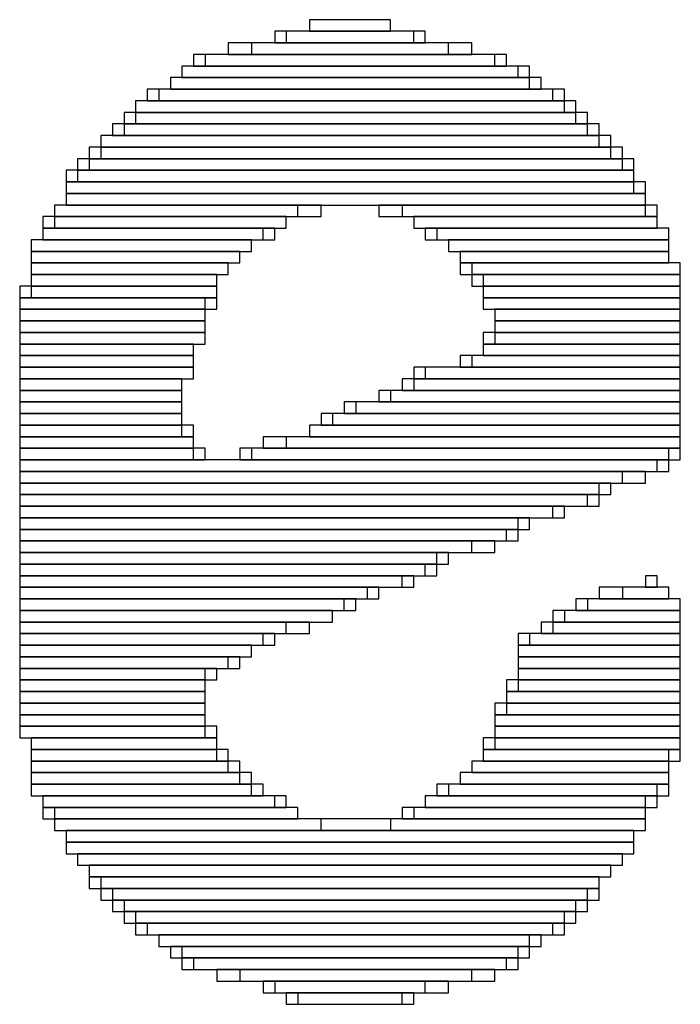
# Model space of a CAD drawing. Header units: millimetres. Extents: x -17 to 295, y -38 to 211.
# Tile 7 of 23: x 10.16 to 11.61, y 189.81 to 191.97. Entities that reach past the tile are written whole.
import ezdxf

# ---------------------------------------------------------------- set-up
doc = ezdxf.new("R2010")
doc.units = ezdxf.units.MM
doc.header["$MEASUREMENT"] = 0

msp = doc.modelspace()

# ---------------------------------------------------------------- linework, layer by layer
at = {"color": 1, "true_color": 0xa00000}
for points in [[(10.795, 191.9732), (10.795, 191.9478), (10.9728, 191.9478), (10.9728, 191.9732)], [(10.795, 191.9732), (10.795, 191.9478), (10.9728, 191.9478), (10.9728, 191.9732)], [(10.7188, 191.9478), (10.7188, 191.9224), (11.049, 191.9224), (11.049, 191.9478)], [(10.7188, 191.9478), (10.7188, 191.9224), (11.049, 191.9224), (11.049, 191.9478)], [(10.7442, 191.9478), (10.7442, 191.9224), (11.0236, 191.9224), (11.0236, 191.9478)], [(10.7442, 191.9478), (10.7442, 191.9224), (11.0236, 191.9224), (11.0236, 191.9478)], [(10.6172, 191.9224), (10.6172, 191.897), (11.1506, 191.897), (11.1506, 191.9224)], [(10.6172, 191.9224), (10.6172, 191.897), (11.1506, 191.897), (11.1506, 191.9224)], [(10.668, 191.9224), (10.668, 191.897), (11.0998, 191.897), (11.0998, 191.9224)], [(10.668, 191.9224), (10.668, 191.897), (11.0998, 191.897), (11.0998, 191.9224)], [(10.541, 191.897), (10.541, 191.8716), (11.2268, 191.8716), (11.2268, 191.897)], [(10.541, 191.897), (10.541, 191.8716), (11.2268, 191.8716), (11.2268, 191.897)], [(10.5664, 191.897), (10.5664, 191.8716), (11.2014, 191.8716), (11.2014, 191.897)], [(10.5664, 191.897), (10.5664, 191.8716), (11.2014, 191.8716), (11.2014, 191.897)], [(10.5156, 191.8716), (10.5156, 191.8462), (11.2776, 191.8462), (11.2776, 191.8716)], [(10.5156, 191.8716), (10.5156, 191.8462), (11.2522, 191.8462), (11.2522, 191.8716)], [(10.5156, 191.8716), (10.5156, 191.8462), (11.2776, 191.8462), (11.2776, 191.8716)], [(10.5156, 191.8716), (10.5156, 191.8462), (11.2522, 191.8462), (11.2522, 191.8716)], [(10.4902, 191.8462), (10.4902, 191.8208), (11.303, 191.8208), (11.303, 191.8462)], [(10.4902, 191.8462), (10.4902, 191.8208), (11.2776, 191.8208), (11.2776, 191.8462)], [(10.4902, 191.8462), (10.4902, 191.8208), (11.303, 191.8208), (11.303, 191.8462)], [(10.4902, 191.8462), (10.4902, 191.8208), (11.2776, 191.8208), (11.2776, 191.8462)], [(10.4394, 191.8208), (10.4394, 191.7954), (11.3538, 191.7954), (11.3538, 191.8208)], [(10.4394, 191.8208), (10.4394, 191.7954), (11.3538, 191.7954), (11.3538, 191.8208)], [(10.4648, 191.8208), (10.4648, 191.7954), (11.3284, 191.7954), (11.3284, 191.8208)], [(10.4648, 191.8208), (10.4648, 191.7954), (11.3284, 191.7954), (11.3284, 191.8208)], [(10.414, 191.7954), (10.414, 191.77), (11.3792, 191.77), (11.3792, 191.7954)], [(10.414, 191.7954), (10.414, 191.77), (11.3538, 191.77), (11.3538, 191.7954)], [(10.414, 191.7954), (10.414, 191.77), (11.3792, 191.77), (11.3792, 191.7954)], [(10.414, 191.7954), (10.414, 191.77), (11.3538, 191.77), (11.3538, 191.7954)], [(10.3886, 191.77), (10.3886, 191.7446), (11.4046, 191.7446), (11.4046, 191.77)], [(10.3886, 191.77), (10.3886, 191.7446), (11.4046, 191.7446), (11.4046, 191.77)], [(10.414, 191.77), (10.414, 191.7446), (11.3792, 191.7446), (11.3792, 191.77)], [(10.414, 191.77), (10.414, 191.7446), (11.3792, 191.7446), (11.3792, 191.77)], [(10.3632, 191.7446), (10.3632, 191.7192), (11.43, 191.7192), (11.43, 191.7446)], [(10.3632, 191.7446), (10.3632, 191.7192), (11.43, 191.7192), (11.43, 191.7446)], [(10.3886, 191.7446), (10.3886, 191.7192), (11.4046, 191.7192), (11.4046, 191.7446)], [(10.3886, 191.7446), (10.3886, 191.7192), (11.4046, 191.7192), (11.4046, 191.7446)], [(10.3378, 191.7192), (10.3378, 191.6938), (11.4554, 191.6938), (11.4554, 191.7192)], [(10.3378, 191.7192), (10.3378, 191.6938), (11.43, 191.6938), (11.43, 191.7192)], [(10.3378, 191.7192), (10.3378, 191.6938), (11.4554, 191.6938), (11.4554, 191.7192)], [(10.3378, 191.7192), (10.3378, 191.6938), (11.43, 191.6938), (11.43, 191.7192)], [(10.3124, 191.6938), (10.3124, 191.6684), (11.4808, 191.6684), (11.4808, 191.6938)], [(10.3124, 191.6938), (10.3124, 191.6684), (11.4808, 191.6684), (11.4808, 191.6938)], [(10.3378, 191.6938), (10.3378, 191.6684), (11.4554, 191.6684), (11.4554, 191.6938)], [(10.3378, 191.6938), (10.3378, 191.6684), (11.4554, 191.6684), (11.4554, 191.6938)], [(10.287, 191.6684), (10.287, 191.643), (11.5062, 191.643), (11.5062, 191.6684)], [(10.287, 191.6684), (10.287, 191.643), (11.5062, 191.643), (11.5062, 191.6684)], [(10.3124, 191.6684), (10.3124, 191.643), (11.4808, 191.643), (11.4808, 191.6684)], [(10.3124, 191.6684), (10.3124, 191.643), (11.4808, 191.643), (11.4808, 191.6684)], [(10.2616, 191.643), (10.2616, 191.6176), (11.5062, 191.6176), (11.5062, 191.643)], [(10.2616, 191.643), (10.2616, 191.6176), (11.5062, 191.6176), (11.5062, 191.643)], [(10.287, 191.643), (10.287, 191.6176), (11.5062, 191.6176), (11.5062, 191.643)], [(10.287, 191.643), (10.287, 191.6176), (11.5062, 191.6176), (11.5062, 191.643)], [(10.2616, 191.6176), (10.2616, 191.5922), (11.5316, 191.5922), (11.5316, 191.6176)], [(10.2616, 191.6176), (10.2616, 191.5922), (11.5062, 191.5922), (11.5062, 191.6176)], [(10.2616, 191.6176), (10.2616, 191.5922), (11.5316, 191.5922), (11.5316, 191.6176)], [(10.2616, 191.6176), (10.2616, 191.5922), (11.5062, 191.5922), (11.5062, 191.6176)], [(10.2616, 191.5922), (10.2616, 191.5668), (11.5316, 191.5668), (11.5316, 191.5922)], [(10.2616, 191.5922), (10.2616, 191.5668), (11.5316, 191.5668), (11.5316, 191.5922)], [(10.2616, 191.5922), (10.2616, 191.5668), (11.5316, 191.5668), (11.5316, 191.5922)], [(10.2616, 191.5922), (10.2616, 191.5668), (11.5316, 191.5668), (11.5316, 191.5922)], [(10.2362, 191.5668), (10.2362, 191.5414), (10.7696, 191.5414), (10.7696, 191.5668)], [(10.2362, 191.5668), (10.2362, 191.5414), (10.8204, 191.5414), (10.8204, 191.5668)], [(10.2362, 191.5668), (10.2362, 191.5414), (10.7696, 191.5414), (10.7696, 191.5668)], [(10.2362, 191.5668), (10.2362, 191.5414), (10.8204, 191.5414), (10.8204, 191.5668)], [(10.9474, 191.5668), (10.9474, 191.5414), (11.5316, 191.5414), (11.5316, 191.5668)], [(10.9474, 191.5668), (10.9474, 191.5414), (11.5316, 191.5414), (11.5316, 191.5668)], [(10.9982, 191.5668), (10.9982, 191.5414), (11.557, 191.5414), (11.557, 191.5668)], [(10.9982, 191.5668), (10.9982, 191.5414), (11.557, 191.5414), (11.557, 191.5668)], [(10.2108, 191.5414), (10.2108, 191.516), (10.7442, 191.516), (10.7442, 191.5414)], [(10.2108, 191.5414), (10.2108, 191.516), (10.7442, 191.516), (10.7442, 191.5414)], [(10.2362, 191.5414), (10.2362, 191.516), (10.7442, 191.516), (10.7442, 191.5414)], [(10.2362, 191.5414), (10.2362, 191.516), (10.7442, 191.516), (10.7442, 191.5414)], [(11.0236, 191.5414), (11.0236, 191.516), (11.557, 191.516), (11.557, 191.5414)], [(11.0236, 191.5414), (11.0236, 191.516), (11.557, 191.516), (11.557, 191.5414)], [(11.0236, 191.5414), (11.0236, 191.516), (11.557, 191.516), (11.557, 191.5414)], [(11.0236, 191.5414), (11.0236, 191.516), (11.557, 191.516), (11.557, 191.5414)], [(10.2108, 191.516), (10.2108, 191.4906), (10.6934, 191.4906), (10.6934, 191.516)], [(10.2108, 191.516), (10.2108, 191.4906), (10.7188, 191.4906), (10.7188, 191.516)], [(10.2108, 191.516), (10.2108, 191.4906), (10.6934, 191.4906), (10.6934, 191.516)], [(10.2108, 191.516), (10.2108, 191.4906), (10.7188, 191.4906), (10.7188, 191.516)], [(11.049, 191.516), (11.049, 191.4906), (11.5824, 191.4906), (11.5824, 191.516)], [(11.049, 191.516), (11.049, 191.4906), (11.5824, 191.4906), (11.5824, 191.516)], [(11.0744, 191.516), (11.0744, 191.4906), (11.5824, 191.4906), (11.5824, 191.516)], [(11.0744, 191.516), (11.0744, 191.4906), (11.5824, 191.4906), (11.5824, 191.516)], [(10.1854, 191.4906), (10.1854, 191.4652), (10.668, 191.4652), (10.668, 191.4906)], [(10.1854, 191.4906), (10.1854, 191.4652), (10.668, 191.4652), (10.668, 191.4906)], [(10.1854, 191.4906), (10.1854, 191.4652), (10.668, 191.4652), (10.668, 191.4906)], [(10.1854, 191.4906), (10.1854, 191.4652), (10.668, 191.4652), (10.668, 191.4906)], [(11.0998, 191.4906), (11.0998, 191.4652), (11.5824, 191.4652), (11.5824, 191.4906)], [(11.0998, 191.4906), (11.0998, 191.4652), (11.5824, 191.4652), (11.5824, 191.4906)], [(11.0998, 191.4906), (11.0998, 191.4652), (11.5824, 191.4652), (11.5824, 191.4906)], [(11.0998, 191.4906), (11.0998, 191.4652), (11.5824, 191.4652), (11.5824, 191.4906)], [(10.1854, 191.4652), (10.1854, 191.4398), (10.6426, 191.4398), (10.6426, 191.4652)], [(10.1854, 191.4652), (10.1854, 191.4398), (10.6426, 191.4398), (10.6426, 191.4652)], [(10.1854, 191.4652), (10.1854, 191.4398), (10.6426, 191.4398), (10.6426, 191.4652)], [(10.1854, 191.4652), (10.1854, 191.4398), (10.6426, 191.4398), (10.6426, 191.4652)], [(11.1252, 191.4652), (11.1252, 191.4398), (11.5824, 191.4398), (11.5824, 191.4652)], [(11.1252, 191.4652), (11.1252, 191.4398), (11.5824, 191.4398), (11.5824, 191.4652)], [(11.1252, 191.4652), (11.1252, 191.4398), (11.5824, 191.4398), (11.5824, 191.4652)], [(11.1252, 191.4652), (11.1252, 191.4398), (11.5824, 191.4398), (11.5824, 191.4652)], [(10.1854, 191.4398), (10.1854, 191.4144), (10.6172, 191.4144), (10.6172, 191.4398)], [(10.1854, 191.4398), (10.1854, 191.4144), (10.6172, 191.4144), (10.6172, 191.4398)], [(10.1854, 191.4398), (10.1854, 191.4144), (10.6172, 191.4144), (10.6172, 191.4398)], [(10.1854, 191.4398), (10.1854, 191.4144), (10.6172, 191.4144), (10.6172, 191.4398)], [(11.1252, 191.4398), (11.1252, 191.4144), (11.6078, 191.4144), (11.6078, 191.4398)], [(11.1252, 191.4398), (11.1252, 191.4144), (11.6078, 191.4144), (11.6078, 191.4398)], [(11.1506, 191.4398), (11.1506, 191.4144), (11.6078, 191.4144), (11.6078, 191.4398)], [(11.1506, 191.4398), (11.1506, 191.4144), (11.6078, 191.4144), (11.6078, 191.4398)], [(10.1854, 191.4144), (10.1854, 191.389), (10.5918, 191.389), (10.5918, 191.4144)], [(10.1854, 191.4144), (10.1854, 191.389), (10.5918, 191.389), (10.5918, 191.4144)], [(10.1854, 191.4144), (10.1854, 191.389), (10.5918, 191.389), (10.5918, 191.4144)], [(10.1854, 191.4144), (10.1854, 191.389), (10.5918, 191.389), (10.5918, 191.4144)], [(11.1506, 191.4144), (11.1506, 191.389), (11.6078, 191.389), (11.6078, 191.4144)], [(11.1506, 191.4144), (11.1506, 191.389), (11.6078, 191.389), (11.6078, 191.4144)], [(11.176, 191.4144), (11.176, 191.389), (11.6078, 191.389), (11.6078, 191.4144)], [(11.176, 191.4144), (11.176, 191.389), (11.6078, 191.389), (11.6078, 191.4144)], [(10.16, 191.389), (10.16, 191.3636), (10.5918, 191.3636), (10.5918, 191.389)], [(10.16, 191.389), (10.16, 191.3636), (10.5918, 191.3636), (10.5918, 191.389)], [(10.1854, 191.389), (10.1854, 191.3636), (10.5918, 191.3636), (10.5918, 191.389)], [(10.1854, 191.389), (10.1854, 191.3636), (10.5918, 191.3636), (10.5918, 191.389)], [(11.176, 191.389), (11.176, 191.3636), (11.6078, 191.3636), (11.6078, 191.389)], [(11.176, 191.389), (11.176, 191.3636), (11.6078, 191.3636), (11.6078, 191.389)], [(11.176, 191.389), (11.176, 191.3636), (11.6078, 191.3636), (11.6078, 191.389)], [(11.176, 191.389), (11.176, 191.3636), (11.6078, 191.3636), (11.6078, 191.389)], [(10.16, 191.3636), (10.16, 191.3382), (10.5664, 191.3382), (10.5664, 191.3636)], [(10.16, 191.3636), (10.16, 191.3382), (10.5918, 191.3382), (10.5918, 191.3636)], [(10.16, 191.3636), (10.16, 191.3382), (10.5664, 191.3382), (10.5664, 191.3636)], [(10.16, 191.3636), (10.16, 191.3382), (10.5918, 191.3382), (10.5918, 191.3636)], [(11.176, 191.3636), (11.176, 191.3382), (11.6078, 191.3382), (11.6078, 191.3636)], [(11.176, 191.3636), (11.176, 191.3382), (11.6078, 191.3382), (11.6078, 191.3636)], [(11.176, 191.3636), (11.176, 191.3382), (11.6078, 191.3382), (11.6078, 191.3636)], [(11.176, 191.3636), (11.176, 191.3382), (11.6078, 191.3382), (11.6078, 191.3636)], [(10.16, 191.3382), (10.16, 191.3128), (10.5664, 191.3128), (10.5664, 191.3382)], [(10.16, 191.3382), (10.16, 191.3128), (10.5664, 191.3128), (10.5664, 191.3382)], [(10.16, 191.3382), (10.16, 191.3128), (10.5664, 191.3128), (10.5664, 191.3382)], [(10.16, 191.3382), (10.16, 191.3128), (10.5664, 191.3128), (10.5664, 191.3382)], [(11.2014, 191.3382), (11.2014, 191.3128), (11.6078, 191.3128), (11.6078, 191.3382)], [(11.2014, 191.3382), (11.2014, 191.3128), (11.6078, 191.3128), (11.6078, 191.3382)], [(11.2014, 191.3382), (11.2014, 191.3128), (11.6078, 191.3128), (11.6078, 191.3382)], [(11.2014, 191.3382), (11.2014, 191.3128), (11.6078, 191.3128), (11.6078, 191.3382)], [(10.16, 191.3128), (10.16, 191.2874), (10.5664, 191.2874), (10.5664, 191.3128)], [(10.16, 191.3128), (10.16, 191.2874), (10.5664, 191.2874), (10.5664, 191.3128)], [(10.16, 191.3128), (10.16, 191.2874), (10.5664, 191.2874), (10.5664, 191.3128)], [(10.16, 191.3128), (10.16, 191.2874), (10.5664, 191.2874), (10.5664, 191.3128)], [(11.2014, 191.3128), (11.2014, 191.2874), (11.6078, 191.2874), (11.6078, 191.3128)], [(11.2014, 191.3128), (11.2014, 191.2874), (11.6078, 191.2874), (11.6078, 191.3128)], [(11.2014, 191.3128), (11.2014, 191.2874), (11.6078, 191.2874), (11.6078, 191.3128)], [(11.2014, 191.3128), (11.2014, 191.2874), (11.6078, 191.2874), (11.6078, 191.3128)], [(10.16, 191.2874), (10.16, 191.262), (10.5664, 191.262), (10.5664, 191.2874)], [(10.16, 191.2874), (10.16, 191.262), (10.5664, 191.262), (10.5664, 191.2874)], [(10.16, 191.2874), (10.16, 191.262), (10.5664, 191.262), (10.5664, 191.2874)], [(10.16, 191.2874), (10.16, 191.262), (10.5664, 191.262), (10.5664, 191.2874)], [(11.176, 191.2874), (11.176, 191.262), (11.6078, 191.262), (11.6078, 191.2874)], [(11.176, 191.2874), (11.176, 191.262), (11.6078, 191.262), (11.6078, 191.2874)], [(11.2014, 191.2874), (11.2014, 191.262), (11.6078, 191.262), (11.6078, 191.2874)], [(11.2014, 191.2874), (11.2014, 191.262), (11.6078, 191.262), (11.6078, 191.2874)], [(10.16, 191.262), (10.16, 191.2366), (10.541, 191.2366), (10.541, 191.262)], [(10.16, 191.262), (10.16, 191.2366), (10.541, 191.2366), (10.541, 191.262)], [(10.16, 191.262), (10.16, 191.2366), (10.541, 191.2366), (10.541, 191.262)], [(10.16, 191.262), (10.16, 191.2366), (10.541, 191.2366), (10.541, 191.262)], [(11.176, 191.262), (11.176, 191.2366), (11.6078, 191.2366), (11.6078, 191.262)], [(11.176, 191.262), (11.176, 191.2366), (11.6078, 191.2366), (11.6078, 191.262)], [(11.176, 191.262), (11.176, 191.2366), (11.6078, 191.2366), (11.6078, 191.262)], [(11.176, 191.262), (11.176, 191.2366), (11.6078, 191.2366), (11.6078, 191.262)], [(10.16, 191.2366), (10.16, 191.2112), (10.541, 191.2112), (10.541, 191.2366)], [(10.16, 191.2366), (10.16, 191.2112), (10.541, 191.2112), (10.541, 191.2366)], [(10.16, 191.2366), (10.16, 191.2112), (10.541, 191.2112), (10.541, 191.2366)], [(10.16, 191.2366), (10.16, 191.2112), (10.541, 191.2112), (10.541, 191.2366)], [(11.1252, 191.2366), (11.1252, 191.2112), (11.6078, 191.2112), (11.6078, 191.2366)], [(11.1252, 191.2366), (11.1252, 191.2112), (11.6078, 191.2112), (11.6078, 191.2366)], [(11.1506, 191.2366), (11.1506, 191.2112), (11.6078, 191.2112), (11.6078, 191.2366)], [(11.1506, 191.2366), (11.1506, 191.2112), (11.6078, 191.2112), (11.6078, 191.2366)], [(10.16, 191.2112), (10.16, 191.1858), (10.541, 191.1858), (10.541, 191.2112)], [(10.16, 191.2112), (10.16, 191.1858), (10.541, 191.1858), (10.541, 191.2112)], [(10.16, 191.2112), (10.16, 191.1858), (10.541, 191.1858), (10.541, 191.2112)], [(10.16, 191.2112), (10.16, 191.1858), (10.541, 191.1858), (10.541, 191.2112)], [(11.0236, 191.2112), (11.0236, 191.1858), (11.6078, 191.1858), (11.6078, 191.2112)], [(11.0236, 191.2112), (11.0236, 191.1858), (11.6078, 191.1858), (11.6078, 191.2112)], [(11.049, 191.2112), (11.049, 191.1858), (11.6078, 191.1858), (11.6078, 191.2112)], [(11.049, 191.2112), (11.049, 191.1858), (11.6078, 191.1858), (11.6078, 191.2112)], [(10.16, 191.1858), (10.16, 191.1604), (10.5156, 191.1604), (10.5156, 191.1858)], [(10.16, 191.1858), (10.16, 191.1604), (10.5156, 191.1604), (10.5156, 191.1858)], [(10.16, 191.1858), (10.16, 191.1604), (10.5156, 191.1604), (10.5156, 191.1858)], [(10.16, 191.1858), (10.16, 191.1604), (10.5156, 191.1604), (10.5156, 191.1858)], [(10.9982, 191.1858), (10.9982, 191.1604), (11.6078, 191.1604), (11.6078, 191.1858)], [(10.9982, 191.1858), (10.9982, 191.1604), (11.6078, 191.1604), (11.6078, 191.1858)], [(11.0236, 191.1858), (11.0236, 191.1604), (11.6078, 191.1604), (11.6078, 191.1858)], [(11.0236, 191.1858), (11.0236, 191.1604), (11.6078, 191.1604), (11.6078, 191.1858)], [(10.16, 191.1604), (10.16, 191.135), (10.5156, 191.135), (10.5156, 191.1604)], [(10.16, 191.1604), (10.16, 191.135), (10.5156, 191.135), (10.5156, 191.1604)], [(10.16, 191.1604), (10.16, 191.135), (10.5156, 191.135), (10.5156, 191.1604)], [(10.16, 191.1604), (10.16, 191.135), (10.5156, 191.135), (10.5156, 191.1604)], [(10.9474, 191.1604), (10.9474, 191.135), (11.6078, 191.135), (11.6078, 191.1604)], [(10.9474, 191.1604), (10.9474, 191.135), (11.6078, 191.135), (11.6078, 191.1604)], [(10.9728, 191.1604), (10.9728, 191.135), (11.6078, 191.135), (11.6078, 191.1604)], [(10.9728, 191.1604), (10.9728, 191.135), (11.6078, 191.135), (11.6078, 191.1604)], [(10.16, 191.135), (10.16, 191.1096), (10.5156, 191.1096), (10.5156, 191.135)], [(10.16, 191.135), (10.16, 191.1096), (10.5156, 191.1096), (10.5156, 191.135)], [(10.16, 191.135), (10.16, 191.1096), (10.5156, 191.1096), (10.5156, 191.135)], [(10.16, 191.135), (10.16, 191.1096), (10.5156, 191.1096), (10.5156, 191.135)], [(10.8712, 191.135), (10.8712, 191.1096), (11.6078, 191.1096), (11.6078, 191.135)], [(10.8712, 191.135), (10.8712, 191.1096), (11.6078, 191.1096), (11.6078, 191.135)], [(10.8966, 191.135), (10.8966, 191.1096), (11.6078, 191.1096), (11.6078, 191.135)], [(10.8966, 191.135), (10.8966, 191.1096), (11.6078, 191.1096), (11.6078, 191.135)], [(10.16, 191.1096), (10.16, 191.0842), (10.5156, 191.0842), (10.5156, 191.1096)], [(10.16, 191.1096), (10.16, 191.0842), (10.5156, 191.0842), (10.5156, 191.1096)], [(10.16, 191.1096), (10.16, 191.0842), (10.5156, 191.0842), (10.5156, 191.1096)], [(10.16, 191.1096), (10.16, 191.0842), (10.5156, 191.0842), (10.5156, 191.1096)], [(10.8204, 191.1096), (10.8204, 191.0842), (11.6078, 191.0842), (11.6078, 191.1096)], [(10.8204, 191.1096), (10.8204, 191.0842), (11.6078, 191.0842), (11.6078, 191.1096)], [(10.8458, 191.1096), (10.8458, 191.0842), (11.6078, 191.0842), (11.6078, 191.1096)], [(10.8458, 191.1096), (10.8458, 191.0842), (11.6078, 191.0842), (11.6078, 191.1096)], [(10.16, 191.0842), (10.16, 191.0588), (10.541, 191.0588), (10.541, 191.0842)], [(10.16, 191.0842), (10.16, 191.0588), (10.5156, 191.0588), (10.5156, 191.0842)], [(10.16, 191.0842), (10.16, 191.0588), (10.541, 191.0588), (10.541, 191.0842)], [(10.16, 191.0842), (10.16, 191.0588), (10.5156, 191.0588), (10.5156, 191.0842)], [(10.795, 191.0842), (10.795, 191.0588), (11.6078, 191.0588), (11.6078, 191.0842)], [(10.795, 191.0842), (10.795, 191.0588), (11.6078, 191.0588), (11.6078, 191.0842)], [(10.795, 191.0842), (10.795, 191.0588), (11.6078, 191.0588), (11.6078, 191.0842)], [(10.795, 191.0842), (10.795, 191.0588), (11.6078, 191.0588), (11.6078, 191.0842)], [(10.16, 191.0588), (10.16, 191.0334), (10.541, 191.0334), (10.541, 191.0588)], [(10.16, 191.0588), (10.16, 191.0334), (10.541, 191.0334), (10.541, 191.0588)], [(10.16, 191.0588), (10.16, 191.0334), (10.541, 191.0334), (10.541, 191.0588)], [(10.16, 191.0588), (10.16, 191.0334), (10.541, 191.0334), (10.541, 191.0588)], [(10.6934, 191.0588), (10.6934, 191.0334), (11.6078, 191.0334), (11.6078, 191.0588)], [(10.6934, 191.0588), (10.6934, 191.0334), (11.6078, 191.0334), (11.6078, 191.0588)], [(10.7442, 191.0588), (10.7442, 191.0334), (11.6078, 191.0334), (11.6078, 191.0588)], [(10.7442, 191.0588), (10.7442, 191.0334), (11.6078, 191.0334), (11.6078, 191.0588)], [(10.16, 191.0334), (10.16, 191.008), (10.5664, 191.008), (10.5664, 191.0334)], [(10.16, 191.0334), (10.16, 191.008), (10.541, 191.008), (10.541, 191.0334)], [(10.16, 191.0334), (10.16, 191.008), (10.5664, 191.008), (10.5664, 191.0334)], [(10.16, 191.0334), (10.16, 191.008), (10.541, 191.008), (10.541, 191.0334)], [(10.6426, 191.0334), (10.6426, 191.008), (11.5824, 191.008), (11.5824, 191.0334)], [(10.6426, 191.0334), (10.6426, 191.008), (11.5824, 191.008), (11.5824, 191.0334)], [(10.668, 191.0334), (10.668, 191.008), (11.6078, 191.008), (11.6078, 191.0334)], [(10.668, 191.0334), (10.668, 191.008), (11.6078, 191.008), (11.6078, 191.0334)], [(10.16, 191.008), (10.16, 190.9826), (11.557, 190.9826), (11.557, 191.008)], [(10.16, 191.008), (10.16, 190.9826), (11.5824, 190.9826), (11.5824, 191.008)], [(10.16, 191.008), (10.16, 190.9826), (11.557, 190.9826), (11.557, 191.008)], [(10.16, 191.008), (10.16, 190.9826), (11.5824, 190.9826), (11.5824, 191.008)], [(10.16, 190.9826), (10.16, 190.9572), (11.4808, 190.9572), (11.4808, 190.9826)], [(10.16, 190.9826), (10.16, 190.9572), (11.5316, 190.9572), (11.5316, 190.9826)], [(10.16, 190.9826), (10.16, 190.9572), (11.4808, 190.9572), (11.4808, 190.9826)], [(10.16, 190.9826), (10.16, 190.9572), (11.5316, 190.9572), (11.5316, 190.9826)], [(10.16, 190.9572), (10.16, 190.9318), (11.43, 190.9318), (11.43, 190.9572)], [(10.16, 190.9572), (10.16, 190.9318), (11.4554, 190.9318), (11.4554, 190.9572)], [(10.16, 190.9572), (10.16, 190.9318), (11.43, 190.9318), (11.43, 190.9572)], [(10.16, 190.9572), (10.16, 190.9318), (11.4554, 190.9318), (11.4554, 190.9572)], [(10.16, 190.9318), (10.16, 190.9064), (11.4046, 190.9064), (11.4046, 190.9318)], [(10.16, 190.9318), (10.16, 190.9064), (11.43, 190.9064), (11.43, 190.9318)], [(10.16, 190.9318), (10.16, 190.9064), (11.4046, 190.9064), (11.4046, 190.9318)], [(10.16, 190.9318), (10.16, 190.9064), (11.43, 190.9064), (11.43, 190.9318)], [(10.16, 190.9064), (10.16, 190.881), (11.3284, 190.881), (11.3284, 190.9064)], [(10.16, 190.9064), (10.16, 190.881), (11.3538, 190.881), (11.3538, 190.9064)], [(10.16, 190.9064), (10.16, 190.881), (11.3284, 190.881), (11.3284, 190.9064)], [(10.16, 190.9064), (10.16, 190.881), (11.3538, 190.881), (11.3538, 190.9064)], [(10.16, 190.881), (10.16, 190.8556), (11.2522, 190.8556), (11.2522, 190.881)], [(10.16, 190.881), (10.16, 190.8556), (11.2776, 190.8556), (11.2776, 190.881)], [(10.16, 190.881), (10.16, 190.8556), (11.2522, 190.8556), (11.2522, 190.881)], [(10.16, 190.881), (10.16, 190.8556), (11.2776, 190.8556), (11.2776, 190.881)], [(10.16, 190.8556), (10.16, 190.8302), (11.2268, 190.8302), (11.2268, 190.8556)], [(10.16, 190.8556), (10.16, 190.8302), (11.2522, 190.8302), (11.2522, 190.8556)], [(10.16, 190.8556), (10.16, 190.8302), (11.2268, 190.8302), (11.2268, 190.8556)], [(10.16, 190.8556), (10.16, 190.8302), (11.2522, 190.8302), (11.2522, 190.8556)], [(10.16, 190.8302), (10.16, 190.8048), (11.1506, 190.8048), (11.1506, 190.8302)], [(10.16, 190.8302), (10.16, 190.8048), (11.2014, 190.8048), (11.2014, 190.8302)], [(10.16, 190.8302), (10.16, 190.8048), (11.1506, 190.8048), (11.1506, 190.8302)], [(10.16, 190.8302), (10.16, 190.8048), (11.2014, 190.8048), (11.2014, 190.8302)], [(10.16, 190.8048), (10.16, 190.7794), (11.0744, 190.7794), (11.0744, 190.8048)], [(10.16, 190.8048), (10.16, 190.7794), (11.0998, 190.7794), (11.0998, 190.8048)], [(10.16, 190.8048), (10.16, 190.7794), (11.0744, 190.7794), (11.0744, 190.8048)], [(10.16, 190.8048), (10.16, 190.7794), (11.0998, 190.7794), (11.0998, 190.8048)], [(10.16, 190.7794), (10.16, 190.754), (11.049, 190.754), (11.049, 190.7794)], [(10.16, 190.7794), (10.16, 190.754), (11.0744, 190.754), (11.0744, 190.7794)], [(10.16, 190.7794), (10.16, 190.754), (11.049, 190.754), (11.049, 190.7794)], [(10.16, 190.7794), (10.16, 190.754), (11.0744, 190.754), (11.0744, 190.7794)], [(10.16, 190.754), (10.16, 190.7286), (10.9982, 190.7286), (10.9982, 190.754)], [(10.16, 190.754), (10.16, 190.7286), (11.0236, 190.7286), (11.0236, 190.754)], [(10.16, 190.754), (10.16, 190.7286), (10.9982, 190.7286), (10.9982, 190.754)], [(10.16, 190.754), (10.16, 190.7286), (11.0236, 190.7286), (11.0236, 190.754)], [(11.5316, 190.754), (11.5316, 190.7286), (11.557, 190.7286), (11.557, 190.754)], [(11.5316, 190.754), (11.5316, 190.7286), (11.557, 190.7286), (11.557, 190.754)], [(10.16, 190.7286), (10.16, 190.7032), (10.922, 190.7032), (10.922, 190.7286)], [(10.16, 190.7286), (10.16, 190.7032), (10.9474, 190.7032), (10.9474, 190.7286)], [(10.16, 190.7286), (10.16, 190.7032), (10.922, 190.7032), (10.922, 190.7286)], [(10.16, 190.7286), (10.16, 190.7032), (10.9474, 190.7032), (10.9474, 190.7286)], [(11.43, 190.7286), (11.43, 190.7032), (11.5824, 190.7032), (11.5824, 190.7286)], [(11.43, 190.7286), (11.43, 190.7032), (11.5824, 190.7032), (11.5824, 190.7286)], [(11.4808, 190.7286), (11.4808, 190.7032), (11.5824, 190.7032), (11.5824, 190.7286)], [(11.4808, 190.7286), (11.4808, 190.7032), (11.5824, 190.7032), (11.5824, 190.7286)], [(10.16, 190.7032), (10.16, 190.6778), (10.8712, 190.6778), (10.8712, 190.7032)], [(10.16, 190.7032), (10.16, 190.6778), (10.8966, 190.6778), (10.8966, 190.7032)], [(10.16, 190.7032), (10.16, 190.6778), (10.8712, 190.6778), (10.8712, 190.7032)], [(10.16, 190.7032), (10.16, 190.6778), (10.8966, 190.6778), (10.8966, 190.7032)], [(11.3792, 190.7032), (11.3792, 190.6778), (11.6078, 190.6778), (11.6078, 190.7032)], [(11.3792, 190.7032), (11.3792, 190.6778), (11.6078, 190.6778), (11.6078, 190.7032)], [(11.4046, 190.7032), (11.4046, 190.6778), (11.6078, 190.6778), (11.6078, 190.7032)], [(11.4046, 190.7032), (11.4046, 190.6778), (11.6078, 190.6778), (11.6078, 190.7032)], [(10.16, 190.6778), (10.16, 190.6524), (10.8458, 190.6524), (10.8458, 190.6778)], [(10.16, 190.6778), (10.16, 190.6524), (10.8458, 190.6524), (10.8458, 190.6778)], [(10.16, 190.6778), (10.16, 190.6524), (10.8458, 190.6524), (10.8458, 190.6778)], [(10.16, 190.6778), (10.16, 190.6524), (10.8458, 190.6524), (10.8458, 190.6778)], [(11.3284, 190.6778), (11.3284, 190.6524), (11.6078, 190.6524), (11.6078, 190.6778)], [(11.3284, 190.6778), (11.3284, 190.6524), (11.6078, 190.6524), (11.6078, 190.6778)], [(11.3538, 190.6778), (11.3538, 190.6524), (11.6078, 190.6524), (11.6078, 190.6778)], [(11.3538, 190.6778), (11.3538, 190.6524), (11.6078, 190.6524), (11.6078, 190.6778)], [(10.16, 190.6524), (10.16, 190.627), (10.7442, 190.627), (10.7442, 190.6524)], [(10.16, 190.6524), (10.16, 190.627), (10.795, 190.627), (10.795, 190.6524)], [(10.16, 190.6524), (10.16, 190.627), (10.7442, 190.627), (10.7442, 190.6524)], [(10.16, 190.6524), (10.16, 190.627), (10.795, 190.627), (10.795, 190.6524)], [(11.303, 190.6524), (11.303, 190.627), (11.6078, 190.627), (11.6078, 190.6524)], [(11.303, 190.6524), (11.303, 190.627), (11.6078, 190.627), (11.6078, 190.6524)], [(11.3284, 190.6524), (11.3284, 190.627), (11.6078, 190.627), (11.6078, 190.6524)], [(11.3284, 190.6524), (11.3284, 190.627), (11.6078, 190.627), (11.6078, 190.6524)], [(10.16, 190.627), (10.16, 190.6016), (10.6934, 190.6016), (10.6934, 190.627)], [(10.16, 190.627), (10.16, 190.6016), (10.7188, 190.6016), (10.7188, 190.627)], [(10.16, 190.627), (10.16, 190.6016), (10.6934, 190.6016), (10.6934, 190.627)], [(10.16, 190.627), (10.16, 190.6016), (10.7188, 190.6016), (10.7188, 190.627)], [(11.2522, 190.627), (11.2522, 190.6016), (11.6078, 190.6016), (11.6078, 190.627)], [(11.2522, 190.627), (11.2522, 190.6016), (11.6078, 190.6016), (11.6078, 190.627)], [(11.2776, 190.627), (11.2776, 190.6016), (11.6078, 190.6016), (11.6078, 190.627)], [(11.2776, 190.627), (11.2776, 190.6016), (11.6078, 190.6016), (11.6078, 190.627)], [(10.16, 190.6016), (10.16, 190.5762), (10.668, 190.5762), (10.668, 190.6016)], [(10.16, 190.6016), (10.16, 190.5762), (10.668, 190.5762), (10.668, 190.6016)], [(10.16, 190.6016), (10.16, 190.5762), (10.668, 190.5762), (10.668, 190.6016)], [(10.16, 190.6016), (10.16, 190.5762), (10.668, 190.5762), (10.668, 190.6016)], [(11.2522, 190.6016), (11.2522, 190.5762), (11.6078, 190.5762), (11.6078, 190.6016)], [(11.2522, 190.6016), (11.2522, 190.5762), (11.6078, 190.5762), (11.6078, 190.6016)], [(11.2522, 190.6016), (11.2522, 190.5762), (11.6078, 190.5762), (11.6078, 190.6016)], [(11.2522, 190.6016), (11.2522, 190.5762), (11.6078, 190.5762), (11.6078, 190.6016)], [(10.16, 190.5762), (10.16, 190.5508), (10.6172, 190.5508), (10.6172, 190.5762)], [(10.16, 190.5762), (10.16, 190.5508), (10.6426, 190.5508), (10.6426, 190.5762)], [(10.16, 190.5762), (10.16, 190.5508), (10.6172, 190.5508), (10.6172, 190.5762)], [(10.16, 190.5762), (10.16, 190.5508), (10.6426, 190.5508), (10.6426, 190.5762)], [(11.2522, 190.5762), (11.2522, 190.5508), (11.6078, 190.5508), (11.6078, 190.5762)], [(11.2522, 190.5762), (11.2522, 190.5508), (11.6078, 190.5508), (11.6078, 190.5762)], [(11.2522, 190.5762), (11.2522, 190.5508), (11.6078, 190.5508), (11.6078, 190.5762)], [(11.2522, 190.5762), (11.2522, 190.5508), (11.6078, 190.5508), (11.6078, 190.5762)], [(10.16, 190.5508), (10.16, 190.5254), (10.5664, 190.5254), (10.5664, 190.5508)], [(10.16, 190.5508), (10.16, 190.5254), (10.5918, 190.5254), (10.5918, 190.5508)], [(10.16, 190.5508), (10.16, 190.5254), (10.5664, 190.5254), (10.5664, 190.5508)], [(10.16, 190.5508), (10.16, 190.5254), (10.5918, 190.5254), (10.5918, 190.5508)], [(11.2522, 190.5508), (11.2522, 190.5254), (11.6078, 190.5254), (11.6078, 190.5508)], [(11.2522, 190.5508), (11.2522, 190.5254), (11.6078, 190.5254), (11.6078, 190.5508)], [(11.2522, 190.5508), (11.2522, 190.5254), (11.6078, 190.5254), (11.6078, 190.5508)], [(11.2522, 190.5508), (11.2522, 190.5254), (11.6078, 190.5254), (11.6078, 190.5508)], [(10.16, 190.5254), (10.16, 190.5), (10.5664, 190.5), (10.5664, 190.5254)], [(10.16, 190.5254), (10.16, 190.5), (10.5664, 190.5), (10.5664, 190.5254)], [(10.16, 190.5254), (10.16, 190.5), (10.5664, 190.5), (10.5664, 190.5254)], [(10.16, 190.5254), (10.16, 190.5), (10.5664, 190.5), (10.5664, 190.5254)], [(11.2268, 190.5254), (11.2268, 190.5), (11.6078, 190.5), (11.6078, 190.5254)], [(11.2268, 190.5254), (11.2268, 190.5), (11.6078, 190.5), (11.6078, 190.5254)], [(11.2522, 190.5254), (11.2522, 190.5), (11.6078, 190.5), (11.6078, 190.5254)], [(11.2522, 190.5254), (11.2522, 190.5), (11.6078, 190.5), (11.6078, 190.5254)], [(10.16, 190.5), (10.16, 190.4746), (10.5664, 190.4746), (10.5664, 190.5)], [(10.16, 190.5), (10.16, 190.4746), (10.5664, 190.4746), (10.5664, 190.5)], [(10.16, 190.5), (10.16, 190.4746), (10.5664, 190.4746), (10.5664, 190.5)], [(10.16, 190.5), (10.16, 190.4746), (10.5664, 190.4746), (10.5664, 190.5)], [(11.2268, 190.5), (11.2268, 190.4746), (11.6078, 190.4746), (11.6078, 190.5)], [(11.2268, 190.5), (11.2268, 190.4746), (11.6078, 190.4746), (11.6078, 190.5)], [(11.2268, 190.5), (11.2268, 190.4746), (11.6078, 190.4746), (11.6078, 190.5)], [(11.2268, 190.5), (11.2268, 190.4746), (11.6078, 190.4746), (11.6078, 190.5)], [(10.16, 190.4746), (10.16, 190.4492), (10.5664, 190.4492), (10.5664, 190.4746)], [(10.16, 190.4746), (10.16, 190.4492), (10.5664, 190.4492), (10.5664, 190.4746)], [(10.16, 190.4746), (10.16, 190.4492), (10.5664, 190.4492), (10.5664, 190.4746)], [(10.16, 190.4746), (10.16, 190.4492), (10.5664, 190.4492), (10.5664, 190.4746)], [(11.2014, 190.4746), (11.2014, 190.4492), (11.6078, 190.4492), (11.6078, 190.4746)], [(11.2014, 190.4746), (11.2014, 190.4492), (11.6078, 190.4492), (11.6078, 190.4746)], [(11.2268, 190.4746), (11.2268, 190.4492), (11.6078, 190.4492), (11.6078, 190.4746)], [(11.2268, 190.4746), (11.2268, 190.4492), (11.6078, 190.4492), (11.6078, 190.4746)], [(10.16, 190.4492), (10.16, 190.4238), (10.5664, 190.4238), (10.5664, 190.4492)], [(10.16, 190.4492), (10.16, 190.4238), (10.5664, 190.4238), (10.5664, 190.4492)], [(10.16, 190.4492), (10.16, 190.4238), (10.5664, 190.4238), (10.5664, 190.4492)], [(10.16, 190.4492), (10.16, 190.4238), (10.5664, 190.4238), (10.5664, 190.4492)], [(11.2014, 190.4492), (11.2014, 190.4238), (11.6078, 190.4238), (11.6078, 190.4492)], [(11.2014, 190.4492), (11.2014, 190.4238), (11.6078, 190.4238), (11.6078, 190.4492)], [(11.2014, 190.4492), (11.2014, 190.4238), (11.6078, 190.4238), (11.6078, 190.4492)], [(11.2014, 190.4492), (11.2014, 190.4238), (11.6078, 190.4238), (11.6078, 190.4492)], [(10.16, 190.4238), (10.16, 190.3984), (10.5918, 190.3984), (10.5918, 190.4238)], [(10.16, 190.4238), (10.16, 190.3984), (10.5664, 190.3984), (10.5664, 190.4238)], [(10.16, 190.4238), (10.16, 190.3984), (10.5918, 190.3984), (10.5918, 190.4238)], [(10.16, 190.4238), (10.16, 190.3984), (10.5664, 190.3984), (10.5664, 190.4238)], [(11.2014, 190.4238), (11.2014, 190.3984), (11.6078, 190.3984), (11.6078, 190.4238)], [(11.2014, 190.4238), (11.2014, 190.3984), (11.6078, 190.3984), (11.6078, 190.4238)], [(11.2014, 190.4238), (11.2014, 190.3984), (11.6078, 190.3984), (11.6078, 190.4238)], [(11.2014, 190.4238), (11.2014, 190.3984), (11.6078, 190.3984), (11.6078, 190.4238)], [(10.1854, 190.3984), (10.1854, 190.373), (10.5918, 190.373), (10.5918, 190.3984)], [(10.1854, 190.3984), (10.1854, 190.373), (10.5918, 190.373), (10.5918, 190.3984)], [(10.1854, 190.3984), (10.1854, 190.373), (10.5918, 190.373), (10.5918, 190.3984)], [(10.1854, 190.3984), (10.1854, 190.373), (10.5918, 190.373), (10.5918, 190.3984)], [(11.176, 190.3984), (11.176, 190.373), (11.6078, 190.373), (11.6078, 190.3984)], [(11.176, 190.3984), (11.176, 190.373), (11.6078, 190.373), (11.6078, 190.3984)], [(11.2014, 190.3984), (11.2014, 190.373), (11.6078, 190.373), (11.6078, 190.3984)], [(11.2014, 190.3984), (11.2014, 190.373), (11.6078, 190.373), (11.6078, 190.3984)], [(10.1854, 190.373), (10.1854, 190.3476), (10.6172, 190.3476), (10.6172, 190.373)], [(10.1854, 190.373), (10.1854, 190.3476), (10.5918, 190.3476), (10.5918, 190.373)], [(10.1854, 190.373), (10.1854, 190.3476), (10.6172, 190.3476), (10.6172, 190.373)], [(10.1854, 190.373), (10.1854, 190.3476), (10.5918, 190.3476), (10.5918, 190.373)], [(11.176, 190.373), (11.176, 190.3476), (11.5824, 190.3476), (11.5824, 190.373)], [(11.176, 190.373), (11.176, 190.3476), (11.6078, 190.3476), (11.6078, 190.373)], [(11.176, 190.373), (11.176, 190.3476), (11.5824, 190.3476), (11.5824, 190.373)], [(11.176, 190.373), (11.176, 190.3476), (11.6078, 190.3476), (11.6078, 190.373)], [(10.1854, 190.3476), (10.1854, 190.3222), (10.6426, 190.3222), (10.6426, 190.3476)], [(10.1854, 190.3476), (10.1854, 190.3222), (10.6172, 190.3222), (10.6172, 190.3476)], [(10.1854, 190.3476), (10.1854, 190.3222), (10.6426, 190.3222), (10.6426, 190.3476)], [(10.1854, 190.3476), (10.1854, 190.3222), (10.6172, 190.3222), (10.6172, 190.3476)], [(11.1506, 190.3476), (11.1506, 190.3222), (11.5824, 190.3222), (11.5824, 190.3476)], [(11.1506, 190.3476), (11.1506, 190.3222), (11.5824, 190.3222), (11.5824, 190.3476)], [(11.1506, 190.3476), (11.1506, 190.3222), (11.5824, 190.3222), (11.5824, 190.3476)], [(11.1506, 190.3476), (11.1506, 190.3222), (11.5824, 190.3222), (11.5824, 190.3476)], [(10.1854, 190.3222), (10.1854, 190.2968), (10.668, 190.2968), (10.668, 190.3222)], [(10.1854, 190.3222), (10.1854, 190.2968), (10.6426, 190.2968), (10.6426, 190.3222)], [(10.1854, 190.3222), (10.1854, 190.2968), (10.668, 190.2968), (10.668, 190.3222)], [(10.1854, 190.3222), (10.1854, 190.2968), (10.6426, 190.2968), (10.6426, 190.3222)], [(11.1252, 190.3222), (11.1252, 190.2968), (11.5824, 190.2968), (11.5824, 190.3222)], [(11.1252, 190.3222), (11.1252, 190.2968), (11.5824, 190.2968), (11.5824, 190.3222)], [(11.1252, 190.3222), (11.1252, 190.2968), (11.5824, 190.2968), (11.5824, 190.3222)], [(11.1252, 190.3222), (11.1252, 190.2968), (11.5824, 190.2968), (11.5824, 190.3222)], [(10.1854, 190.2968), (10.1854, 190.2714), (10.6934, 190.2714), (10.6934, 190.2968)], [(10.1854, 190.2968), (10.1854, 190.2714), (10.668, 190.2714), (10.668, 190.2968)], [(10.1854, 190.2968), (10.1854, 190.2714), (10.6934, 190.2714), (10.6934, 190.2968)], [(10.1854, 190.2968), (10.1854, 190.2714), (10.668, 190.2714), (10.668, 190.2968)], [(11.0744, 190.2968), (11.0744, 190.2714), (11.557, 190.2714), (11.557, 190.2968)], [(11.0744, 190.2968), (11.0744, 190.2714), (11.557, 190.2714), (11.557, 190.2968)], [(11.0998, 190.2968), (11.0998, 190.2714), (11.5824, 190.2714), (11.5824, 190.2968)], [(11.0998, 190.2968), (11.0998, 190.2714), (11.5824, 190.2714), (11.5824, 190.2968)], [(10.2108, 190.2714), (10.2108, 190.246), (10.7442, 190.246), (10.7442, 190.2714)], [(10.2108, 190.2714), (10.2108, 190.246), (10.7188, 190.246), (10.7188, 190.2714)], [(10.2108, 190.2714), (10.2108, 190.246), (10.7442, 190.246), (10.7442, 190.2714)], [(10.2108, 190.2714), (10.2108, 190.246), (10.7188, 190.246), (10.7188, 190.2714)], [(11.049, 190.2714), (11.049, 190.246), (11.5316, 190.246), (11.5316, 190.2714)], [(11.049, 190.2714), (11.049, 190.246), (11.557, 190.246), (11.557, 190.2714)], [(11.049, 190.2714), (11.049, 190.246), (11.5316, 190.246), (11.5316, 190.2714)], [(11.049, 190.2714), (11.049, 190.246), (11.557, 190.246), (11.557, 190.2714)], [(10.2108, 190.246), (10.2108, 190.2206), (10.7696, 190.2206), (10.7696, 190.246)], [(10.2108, 190.246), (10.2108, 190.2206), (10.7696, 190.2206), (10.7696, 190.246)], [(10.2362, 190.246), (10.2362, 190.2206), (10.7696, 190.2206), (10.7696, 190.246)], [(10.2362, 190.246), (10.2362, 190.2206), (10.7696, 190.2206), (10.7696, 190.246)], [(10.9982, 190.246), (10.9982, 190.2206), (11.5316, 190.2206), (11.5316, 190.246)], [(10.9982, 190.246), (10.9982, 190.2206), (11.5316, 190.2206), (11.5316, 190.246)], [(11.0236, 190.246), (11.0236, 190.2206), (11.5316, 190.2206), (11.5316, 190.246)], [(11.0236, 190.246), (11.0236, 190.2206), (11.5316, 190.2206), (11.5316, 190.246)], [(10.2362, 190.2206), (10.2362, 190.1952), (11.5316, 190.1952), (11.5316, 190.2206)], [(10.2362, 190.2206), (10.2362, 190.1952), (10.8204, 190.1952), (10.8204, 190.2206)], [(10.2362, 190.2206), (10.2362, 190.1952), (11.5316, 190.1952), (11.5316, 190.2206)], [(10.2362, 190.2206), (10.2362, 190.1952), (10.8204, 190.1952), (10.8204, 190.2206)], [(10.9728, 190.2206), (10.9728, 190.1952), (11.5316, 190.1952), (11.5316, 190.2206)], [(10.9728, 190.2206), (10.9728, 190.1952), (11.5316, 190.1952), (11.5316, 190.2206)], [(10.2616, 190.1952), (10.2616, 190.1698), (11.5062, 190.1698), (11.5062, 190.1952)], [(10.2616, 190.1952), (10.2616, 190.1698), (11.5062, 190.1698), (11.5062, 190.1952)], [(10.2616, 190.1952), (10.2616, 190.1698), (11.5062, 190.1698), (11.5062, 190.1952)], [(10.2616, 190.1952), (10.2616, 190.1698), (11.5062, 190.1698), (11.5062, 190.1952)], [(10.2616, 190.1698), (10.2616, 190.1444), (11.5062, 190.1444), (11.5062, 190.1698)], [(10.2616, 190.1698), (10.2616, 190.1444), (11.5062, 190.1444), (11.5062, 190.1698)], [(10.2616, 190.1698), (10.2616, 190.1444), (11.5062, 190.1444), (11.5062, 190.1698)], [(10.2616, 190.1698), (10.2616, 190.1444), (11.5062, 190.1444), (11.5062, 190.1698)], [(10.287, 190.1444), (10.287, 190.119), (11.4808, 190.119), (11.4808, 190.1444)], [(10.287, 190.1444), (10.287, 190.119), (11.4808, 190.119), (11.4808, 190.1444)], [(10.287, 190.1444), (10.287, 190.119), (11.4808, 190.119), (11.4808, 190.1444)], [(10.287, 190.1444), (10.287, 190.119), (11.4808, 190.119), (11.4808, 190.1444)], [(10.3124, 190.119), (10.3124, 190.0936), (11.4554, 190.0936), (11.4554, 190.119)], [(10.3124, 190.119), (10.3124, 190.0936), (11.4554, 190.0936), (11.4554, 190.119)], [(10.3124, 190.119), (10.3124, 190.0936), (11.4554, 190.0936), (11.4554, 190.119)], [(10.3124, 190.119), (10.3124, 190.0936), (11.4554, 190.0936), (11.4554, 190.119)], [(10.3124, 190.0936), (10.3124, 190.0682), (11.43, 190.0682), (11.43, 190.0936)], [(10.3124, 190.0936), (10.3124, 190.0682), (11.43, 190.0682), (11.43, 190.0936)], [(10.3378, 190.0936), (10.3378, 190.0682), (11.43, 190.0682), (11.43, 190.0936)], [(10.3378, 190.0936), (10.3378, 190.0682), (11.43, 190.0682), (11.43, 190.0936)], [(10.3378, 190.0682), (10.3378, 190.0428), (11.43, 190.0428), (11.43, 190.0682)], [(10.3378, 190.0682), (10.3378, 190.0428), (11.43, 190.0428), (11.43, 190.0682)], [(10.3632, 190.0682), (10.3632, 190.0428), (11.4046, 190.0428), (11.4046, 190.0682)], [(10.3632, 190.0682), (10.3632, 190.0428), (11.4046, 190.0428), (11.4046, 190.0682)], [(10.3632, 190.0428), (10.3632, 190.0174), (11.4046, 190.0174), (11.4046, 190.0428)], [(10.3632, 190.0428), (10.3632, 190.0174), (11.4046, 190.0174), (11.4046, 190.0428)], [(10.3886, 190.0428), (10.3886, 190.0174), (11.3792, 190.0174), (11.3792, 190.0428)], [(10.3886, 190.0428), (10.3886, 190.0174), (11.3792, 190.0174), (11.3792, 190.0428)], [(10.3886, 190.0174), (10.3886, 189.992), (11.3792, 189.992), (11.3792, 190.0174)], [(10.3886, 190.0174), (10.3886, 189.992), (11.3792, 189.992), (11.3792, 190.0174)], [(10.414, 190.0174), (10.414, 189.992), (11.3538, 189.992), (11.3538, 190.0174)], [(10.414, 190.0174), (10.414, 189.992), (11.3538, 189.992), (11.3538, 190.0174)], [(10.414, 189.992), (10.414, 189.9666), (11.3538, 189.9666), (11.3538, 189.992)], [(10.414, 189.992), (10.414, 189.9666), (11.3538, 189.9666), (11.3538, 189.992)], [(10.4394, 189.992), (10.4394, 189.9666), (11.3284, 189.9666), (11.3284, 189.992)], [(10.4394, 189.992), (10.4394, 189.9666), (11.3284, 189.9666), (11.3284, 189.992)], [(10.4648, 189.9666), (10.4648, 189.9412), (11.2776, 189.9412), (11.2776, 189.9666)], [(10.4648, 189.9666), (10.4648, 189.9412), (11.303, 189.9412), (11.303, 189.9666)], [(10.4648, 189.9666), (10.4648, 189.9412), (11.2776, 189.9412), (11.2776, 189.9666)], [(10.4648, 189.9666), (10.4648, 189.9412), (11.303, 189.9412), (11.303, 189.9666)], [(10.4902, 189.9412), (10.4902, 189.9158), (11.2776, 189.9158), (11.2776, 189.9412)], [(10.4902, 189.9412), (10.4902, 189.9158), (11.2776, 189.9158), (11.2776, 189.9412)], [(10.5156, 189.9412), (10.5156, 189.9158), (11.2522, 189.9158), (11.2522, 189.9412)], [(10.5156, 189.9412), (10.5156, 189.9158), (11.2522, 189.9158), (11.2522, 189.9412)], [(10.5156, 189.9158), (10.5156, 189.8904), (11.2522, 189.8904), (11.2522, 189.9158)], [(10.5156, 189.9158), (10.5156, 189.8904), (11.2522, 189.8904), (11.2522, 189.9158)], [(10.541, 189.9158), (10.541, 189.8904), (11.2268, 189.8904), (11.2268, 189.9158)], [(10.541, 189.9158), (10.541, 189.8904), (11.2268, 189.8904), (11.2268, 189.9158)], [(10.5918, 189.8904), (10.5918, 189.865), (11.2014, 189.865), (11.2014, 189.8904)], [(10.5918, 189.8904), (10.5918, 189.865), (11.2014, 189.865), (11.2014, 189.8904)], [(10.6426, 189.8904), (10.6426, 189.865), (11.1506, 189.865), (11.1506, 189.8904)], [(10.6426, 189.8904), (10.6426, 189.865), (11.1506, 189.865), (11.1506, 189.8904)], [(10.6934, 189.865), (10.6934, 189.8396), (11.0998, 189.8396), (11.0998, 189.865)], [(10.6934, 189.865), (10.6934, 189.8396), (11.0998, 189.8396), (11.0998, 189.865)], [(10.7188, 189.865), (10.7188, 189.8396), (11.049, 189.8396), (11.049, 189.865)], [(10.7188, 189.865), (10.7188, 189.8396), (11.049, 189.8396), (11.049, 189.865)], [(10.7442, 189.8396), (10.7442, 189.8142), (11.0236, 189.8142), (11.0236, 189.8396)], [(10.7442, 189.8396), (10.7442, 189.8142), (11.0236, 189.8142), (11.0236, 189.8396)], [(10.7696, 189.8396), (10.7696, 189.8142), (10.9982, 189.8142), (10.9982, 189.8396)], [(10.7696, 189.8396), (10.7696, 189.8142), (10.9982, 189.8142), (10.9982, 189.8396)]]:
    msp.add_lwpolyline(points, close=True, dxfattribs=at)

doc.saveas('drawing.dxf')
